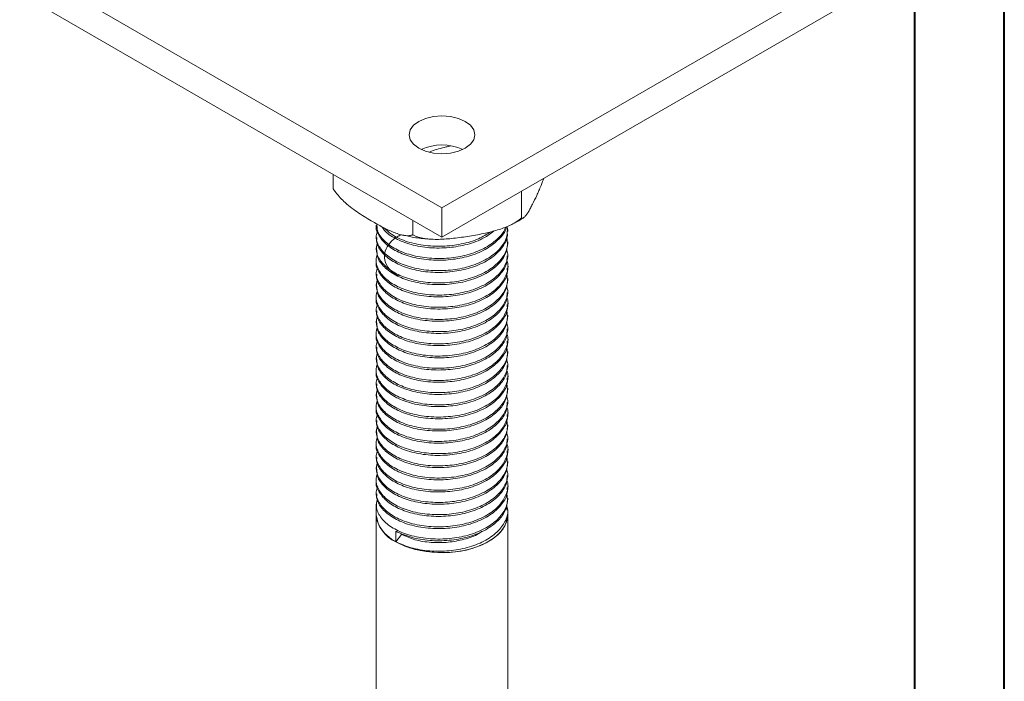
# Model space of a CAD drawing. Header units: millimetres. Extents: x 0 to 210, y 0 to 297.
# Tile 11 of 22: x 155 to 210, y 113 to 150. Entities that reach past the tile are written whole.
import ezdxf

# ---------------------------------------------------------------- set-up
doc = ezdxf.new("R2010")
doc.units = ezdxf.units.MM

msp = doc.modelspace()

# ---------------------------------------------------------------- linework, layer by layer
at = {"color": 7, "linetype": 'Continuous', "lineweight": 40}
for p, q in [((210.079, 0.215), (210.079, 297.215)), ((205.079, 5.215), (205.079, 292.215))]:
    msp.add_line(p, q, dxfattribs=at)
at = {"color": 7, "linetype": 'Continuous', "lineweight": 15}
for p, q in [((155.123, 152.791), (178.693, 139.184)), ((178.693, 139.184), (202.263, 152.791)), ((155.123, 151.158), (178.693, 137.551)), ((178.693, 137.551), (202.263, 151.158)), ((172.624, 141.054), (172.624, 140.255)), ((183.136, 140.116), (183.136, 138.629)), ((178.693, 139.184), (178.693, 137.551)), ((177.067, 138.49), (177.067, 137.69)), ((182.36, 137.877), (182.36, 137.975)), ((175.027, 137.634), (175.027, 137.537)), ((175.027, 136.954), (175.027, 136.856)), ((182.36, 137.196), (182.36, 137.294)), ((182.36, 136.516), (182.36, 136.614)), ((175.027, 136.274), (175.027, 136.176)), ((182.36, 135.836), (182.36, 135.934)), ((175.027, 135.593), (175.027, 135.495)), ((182.36, 135.155), (182.36, 135.253)), ((175.027, 134.913), (175.027, 134.815)), ((175.027, 134.232), (175.027, 134.134)), ((182.36, 134.475), (182.36, 134.572)), ((175.027, 133.552), (175.027, 133.454)), ((182.36, 133.794), (182.36, 133.892)), ((182.36, 133.114), (182.36, 133.212)), ((175.027, 132.872), (175.027, 132.774)), ((182.36, 132.433), (182.36, 132.531)), ((175.027, 132.191), (175.027, 132.093)), ((175.027, 131.51), (175.027, 131.413)), ((182.36, 131.753), (182.36, 131.851)), ((175.027, 130.83), (175.027, 130.732)), ((182.36, 131.072), (182.36, 131.17)), ((182.36, 130.392), (182.36, 130.49)), ((175.027, 130.15), (175.027, 130.052)), ((182.36, 129.712), (182.36, 129.81)), ((175.027, 129.469), (175.027, 129.371)), ((175.027, 128.789), (175.027, 128.691)), ((182.36, 129.031), (182.36, 129.129)), ((175.027, 128.108), (175.027, 128.01)), ((182.36, 128.351), (182.36, 128.448)), ((182.36, 127.67), (182.36, 127.768)), ((175.027, 127.428), (175.027, 127.33)), ((182.36, 126.99), (182.36, 127.088)), ((175.027, 126.748), (175.027, 126.65)), ((182.36, 126.309), (182.36, 126.407)), ((175.027, 126.067), (175.027, 125.969)), ((175.027, 125.386), (175.027, 125.289)), ((182.36, 125.629), (182.36, 125.727)), ((182.36, 124.948), (182.36, 125.046)), ((175.027, 124.706), (175.027, 124.608)), ((182.36, 124.268), (182.36, 124.366)), ((175.027, 124.026), (175.027, 123.927)), ((182.36, 123.587), (182.36, 123.686)), ((175.027, 123.345), (175.027, 123.247)), ((175.027, 122.665), (175.027, 122.07)), ((182.36, 122.907), (182.36, 123.005)), ((175.027, 122.07), (175.027, 74.409)), ((182.299, 122.454), (182.333, 122.325)), ((182.36, 122.07), (182.36, 122.324)), ((182.36, 74.409), (182.36, 122.07)), ((176.116, 120.565), (176.116, 121.147)), ((176.438, 120.969), (176.116, 120.565))]:
    msp.add_line(p, q, dxfattribs=at)
at = {"color": 7, "linetype": 'Continuous', "lineweight": 15, "flags": 128}
for points in [[(177.397, 142.518), (177.777, 142.349), (178.219, 142.244), (178.693, 142.208), (179.168, 142.244), (179.61, 142.349), (179.99, 142.518), (180.281, 142.737), (180.464, 142.992), (180.527, 143.266), (180.464, 143.54), (180.281, 143.795), (179.99, 144.014), (179.61, 144.182), (179.168, 144.288), (178.693, 144.324), (178.219, 144.288), (177.777, 144.182), (177.397, 144.014), (177.106, 143.795), (176.922, 143.54), (176.86, 143.266), (176.922, 142.992), (177.106, 142.737), (177.397, 142.518)], [(182.36, 122.07), (182.337, 121.833), (182.205, 121.461), (181.96, 121.109), (181.611, 120.788), (181.167, 120.508), (180.644, 120.278), (180.058, 120.105), (179.429, 119.996), (178.776, 119.954), (178.12, 119.979), (177.482, 120.072), (176.884, 120.229), (176.343, 120.445), (175.879, 120.713), (175.504, 121.025), (175.232, 121.371), (175.072, 121.739), (175.027, 122.07)], [(176.116, 120.564), (176.624, 120.323), (177.197, 120.138), (177.819, 120.014), (178.469, 119.957), (179.126, 119.968), (179.769, 120.047), (180.378, 120.19), (180.932, 120.394), (181.415, 120.652), (181.81, 120.955), (182.105, 121.294), (182.29, 121.658), (182.359, 122.035), (182.36, 122.07)]]:
    msp.add_lwpolyline(points, dxfattribs=at)
at = {"color": 7, "linetype": 'Continuous', "lineweight": 15}
for centre, radius, start, end in [((178.693, 139.852), 2.847, 65.8178, 114.1822), ((176.862, 122.251), 1.845, 185.6393, 246.1485)]:
    msp.add_arc(centre, radius, start, end, dxfattribs=at)
for points, knots in [([(177.976, 142.296), (178.019, 142.314), (178.192, 142.387), (178.509, 142.481), (178.87, 142.577), (179.096, 142.625), (179.184, 142.643)], [0, 0, 0, 0, 0.109747, 0.4441446, 0.7849683, 1, 1, 1, 1]), ([(183.136, 138.629), (183.149, 138.624), (183.188, 138.607), (183.247, 138.635), (183.328, 138.705), (183.414, 138.811), (183.523, 138.978), (183.633, 139.174), (183.787, 139.47), (183.943, 139.798), (184.102, 140.15), (184.211, 140.406), (184.304, 140.633), (184.357, 140.773), (184.38, 140.834)], [0, 0, 0, 0, 0.0383531, 0.1170283, 0.1572174, 0.2420254, 0.3277622, 0.4151466, 0.502782, 0.6881736, 0.7811923, 0.8743134, 0.9456762, 1, 1, 1, 1]), ([(172.624, 140.255), (172.672, 140.184), (172.792, 140.003), (173.018, 139.744), (173.32, 139.452), (173.668, 139.169), (174.056, 138.894), (174.449, 138.641), (174.913, 138.365), (175.445, 138.073), (175.944, 137.838), (176.34, 137.702), (176.605, 137.643), (176.835, 137.632), (176.979, 137.655), (177.052, 137.684), (177.067, 137.69)], [0, 0, 0, 0, 0.039349, 0.099776, 0.161719, 0.244987, 0.329083, 0.414458, 0.5, 0.629042, 0.758749, 0.82401, 0.889906, 0.938108, 0.987272, 1, 1, 1, 1]), ([(177.067, 137.69), (177.114, 137.665), (177.259, 137.587), (177.482, 137.521), (177.782, 137.464), (178.105, 137.434), (178.509, 137.43), (178.921, 137.451), (179.494, 137.505), (180.078, 137.587), (180.669, 137.689), (181.079, 137.771), (181.453, 137.859), (181.793, 137.953), (182.131, 138.065), (182.414, 138.179), (182.701, 138.32), (182.933, 138.458), (183.085, 138.586), (183.136, 138.629)], [0, 0, 0, 0, 0.028949, 0.088332, 0.118666, 0.182678, 0.247392, 0.313348, 0.379495, 0.519426, 0.589636, 0.659923, 0.713787, 0.767761, 0.8223, 0.877204, 0.907348, 0.968608, 1, 1, 1, 1]), ([(182.707, 138.334), (182.888, 138.422), (183.081, 138.517), (183.244, 138.64), (183.254, 138.647)], [0, 0, 0, 0, 0.9379971, 1, 1, 1, 1]), ([(182.292, 138.135), (182.291, 138.133), (182.275, 137.918), (181.959, 137.507), (181.344, 136.961), (180.458, 136.55), (179.438, 136.308), (178.35, 136.24), (177.282, 136.357), (176.348, 136.647), (175.606, 137.082), (175.162, 137.615), (174.974, 138.018), (175.027, 138.217), (175.027, 138.217)], [0, 0, 0, 0, 0.000989, 0.098366, 0.199727, 0.301162, 0.398639, 0.498046, 0.600001, 0.700038, 0.797164, 0.898239, 0.99989, 1, 1, 1, 1]), ([(175.105, 137.932), (175.071, 137.833), (174.969, 137.536), (175.147, 137.033), (175.61, 136.499), (176.347, 136.065), (177.282, 135.775), (178.35, 135.658), (179.438, 135.725), (180.459, 135.968), (181.339, 136.379), (181.979, 136.923), (182.351, 137.531), (182.343, 137.95), (182.338, 138.154)], [0, 0, 0, 0, 0.044574, 0.133512, 0.221946, 0.306925, 0.394451, 0.483654, 0.570629, 0.655915, 0.744664, 0.833349, 0.918547, 1, 1, 1, 1]), ([(175.062, 138.316), (175.062, 138.182), (175.062, 137.847), (175.43, 137.348), (176.074, 136.876), (176.952, 136.534), (177.987, 136.356), (179.079, 136.363), (180.129, 136.547), (181.071, 136.904), (181.78, 137.414), (182.171, 137.837), (182.223, 138.08), (182.229, 138.109)], [0, 0, 0, 0, 0.069107, 0.17291, 0.273155, 0.373579, 0.477424, 0.580173, 0.679123, 0.781594, 0.885521, 0.986364, 1, 1, 1, 1]), ([(181.592, 137.9), (181.414, 137.763), (181.01, 137.452), (180.126, 137.132), (179.079, 136.945), (177.987, 136.939), (176.948, 137.116), (176.089, 137.462), (175.533, 137.819), (175.383, 138.069), (175.343, 138.136)], [0, 0, 0, 0, 0.110448, 0.251739, 0.388175, 0.529849, 0.673035, 0.811503, 0.949724, 1, 1, 1, 1]), ([(175.492, 138.059), (175.61, 137.941), (175.896, 137.654), (176.646, 137.313), (177.627, 137.076), (178.716, 137.021), (179.784, 137.149), (180.725, 137.421), (181.186, 137.714), (181.397, 137.848)], [0, 0, 0, 0, 0.105699, 0.255514, 0.411462, 0.568072, 0.718778, 0.871435, 1, 1, 1, 1]), ([(175.087, 137.246), (175.056, 137.082), (174.987, 136.716), (175.269, 136.165), (175.83, 135.66), (176.64, 135.27), (177.629, 135.035), (178.715, 134.98), (179.789, 135.106), (180.772, 135.407), (181.585, 135.869), (182.13, 136.444), (182.394, 137.025), (182.33, 137.398), (182.302, 137.56)], [0, 0, 0, 0, 0.07223, 0.160504, 0.246991, 0.33113, 0.418714, 0.506667, 0.591303, 0.67704, 0.765272, 0.852143, 0.936147, 1, 1, 1, 1]), ([(182.324, 137.876), (182.334, 137.804), (182.373, 137.52), (182.123, 137.027), (181.587, 136.451), (180.771, 135.989), (179.789, 135.688), (178.715, 135.563), (177.629, 135.617), (176.641, 135.852), (175.828, 136.243), (175.277, 136.748), (175.014, 137.202), (175.052, 137.469), (175.062, 137.536)], [0, 0, 0, 0, 0.031046, 0.122181, 0.216426, 0.312149, 0.405164, 0.496984, 0.592403, 0.687422, 0.778703, 0.872532, 0.968299, 1, 1, 1, 1]), ([(176.27, 135.377), (176.13, 135.467), (175.783, 135.69), (175.507, 136.138), (175.449, 136.655), (175.688, 137.154), (176.029, 137.513), (176.348, 137.656), (176.427, 137.692)], [0, 0, 0, 0, 0.137764, 0.340496, 0.541382, 0.734669, 0.934555, 1, 1, 1, 1]), ([(176.418, 137.693), (176.621, 137.647), (177.084, 137.54), (177.642, 137.464), (177.992, 137.451), (178.067, 137.448)], [0, 0, 0, 0, 0.380391, 0.86766, 1, 1, 1, 1]), ([(175.089, 136.57), (175.073, 136.537), (174.963, 136.311), (175.064, 135.865), (175.418, 135.307), (176.078, 134.834), (176.952, 134.492), (177.988, 134.315), (179.079, 134.322), (180.131, 134.506), (181.065, 134.864), (181.803, 135.371), (182.246, 135.971), (182.416, 136.499), (182.319, 136.805), (182.289, 136.9)], [0, 0, 0, 0, 0.015136, 0.1021, 0.189862, 0.274613, 0.359522, 0.44732, 0.53419, 0.617849, 0.704488, 0.792354, 0.877611, 0.96204, 1, 1, 1, 1]), ([(182.36, 137.196), (182.33, 136.983), (182.271, 136.553), (181.795, 135.953), (181.067, 135.446), (180.131, 135.089), (179.079, 134.905), (177.987, 134.897), (176.953, 135.075), (176.075, 135.417), (175.43, 135.889), (175.062, 136.388), (175.062, 136.723), (175.062, 136.857)], [0, 0, 0, 0, 0.0918045, 0.1846465, 0.2803299, 0.3746767, 0.4657782, 0.5603761, 0.6559859, 0.7484483, 0.8407397, 0.9363093, 1, 1, 1, 1]), ([(182.325, 136.517), (182.325, 136.373), (182.327, 136.015), (181.976, 135.465), (181.34, 134.921), (180.46, 134.509), (179.439, 134.266), (178.351, 134.199), (177.283, 134.316), (176.349, 134.606), (175.607, 135.04), (175.162, 135.573), (174.974, 135.977), (175.027, 136.175), (175.027, 136.176)], [0, 0, 0, 0, 0.061769, 0.153214, 0.248401, 0.34366, 0.435202, 0.528552, 0.624297, 0.718244, 0.809454, 0.904372, 0.999833, 1, 1, 1, 1]), ([(175.105, 135.891), (175.071, 135.791), (174.969, 135.494), (175.148, 134.991), (175.61, 134.457), (176.348, 134.023), (177.283, 133.733), (178.351, 133.616), (179.439, 133.684), (180.461, 133.927), (181.337, 134.338), (181.989, 134.883), (182.325, 135.501), (182.425, 135.975), (182.317, 136.216), (182.304, 136.246)], [0, 0, 0, 0, 0.043835, 0.131183, 0.218033, 0.301491, 0.387453, 0.475061, 0.560477, 0.644239, 0.731402, 0.818499, 0.902172, 0.987723, 1, 1, 1, 1]), ([(182.324, 135.835), (182.334, 135.762), (182.373, 135.479), (182.123, 134.986), (181.588, 134.41), (180.772, 133.948), (179.79, 133.647), (178.716, 133.521), (177.63, 133.576), (176.641, 133.811), (175.829, 134.201), (175.278, 134.706), (175.014, 135.16), (175.052, 135.428), (175.062, 135.495)], [0, 0, 0, 0, 0.0309831, 0.1221185, 0.2163615, 0.3120843, 0.4051021, 0.4969202, 0.592338, 0.6873583, 0.778641, 0.8724671, 0.9682346, 1, 1, 1, 1]), ([(175.087, 135.205), (175.056, 135.04), (174.987, 134.675), (175.27, 134.123), (175.831, 133.619), (176.641, 133.228), (177.63, 132.993), (178.716, 132.939), (179.79, 133.064), (180.772, 133.365), (181.586, 133.828), (182.13, 134.403), (182.394, 134.984), (182.33, 135.357), (182.302, 135.518)], [0, 0, 0, 0, 0.072286, 0.16056, 0.247044, 0.331184, 0.418769, 0.506721, 0.591354, 0.677094, 0.765327, 0.852195, 0.9362, 1, 1, 1, 1]), ([(175.089, 134.529), (175.073, 134.495), (174.963, 134.269), (175.064, 133.823), (175.419, 133.265), (176.079, 132.793), (176.953, 132.451), (177.988, 132.274), (179.08, 132.281), (180.132, 132.465), (181.066, 132.823), (181.803, 133.33), (182.246, 133.93), (182.416, 134.458), (182.319, 134.764), (182.289, 134.859)], [0, 0, 0, 0, 0.015195, 0.10216, 0.18992, 0.274668, 0.359579, 0.447378, 0.534245, 0.617903, 0.704543, 0.792408, 0.877662, 0.962092, 1, 1, 1, 1]), ([(182.36, 135.155), (182.33, 134.942), (182.271, 134.512), (181.796, 133.912), (181.068, 133.405), (180.132, 133.047), (179.08, 132.863), (177.988, 132.856), (176.954, 133.033), (176.075, 133.375), (175.431, 133.847), (175.063, 134.346), (175.062, 134.682), (175.062, 134.816)], [0, 0, 0, 0, 0.091744, 0.184583, 0.280265, 0.374614, 0.465716, 0.560311, 0.655922, 0.748388, 0.840676, 0.936244, 1, 1, 1, 1]), ([(182.325, 134.476), (182.325, 134.332), (182.327, 133.974), (181.976, 133.424), (181.341, 132.88), (180.461, 132.468), (179.44, 132.225), (178.352, 132.158), (177.284, 132.274), (176.349, 132.564), (175.607, 132.998), (175.162, 133.532), (174.974, 133.935), (175.027, 134.134), (175.027, 134.134)], [0, 0, 0, 0, 0.061708, 0.15315, 0.248336, 0.343596, 0.435141, 0.528488, 0.624233, 0.718183, 0.809392, 0.904307, 0.999769, 1, 1, 1, 1]), ([(175.105, 133.849), (175.071, 133.75), (174.969, 133.452), (175.148, 132.95), (175.611, 132.416), (176.348, 131.982), (177.284, 131.692), (178.352, 131.575), (179.439, 131.643), (180.461, 131.885), (181.337, 132.297), (181.989, 132.842), (182.325, 133.46), (182.425, 133.934), (182.317, 134.175), (182.304, 134.205)], [0, 0, 0, 0, 0.043892, 0.13124, 0.218088, 0.301545, 0.387509, 0.475116, 0.560529, 0.644293, 0.731456, 0.818551, 0.902221, 0.987775, 1, 1, 1, 1]), ([(182.324, 133.793), (182.334, 133.721), (182.374, 133.437), (182.123, 132.945), (181.588, 132.369), (180.772, 131.907), (179.791, 131.606), (178.716, 131.48), (177.631, 131.534), (176.642, 131.769), (175.829, 132.16), (175.278, 132.664), (175.014, 133.119), (175.052, 133.386), (175.062, 133.453)], [0, 0, 0, 0, 0.03092, 0.122056, 0.216296, 0.31202, 0.405041, 0.496856, 0.592273, 0.687295, 0.778579, 0.872402, 0.96817, 1, 1, 1, 1]), ([(175.087, 133.164), (175.056, 132.999), (174.987, 132.633), (175.27, 132.081), (175.831, 131.577), (176.641, 131.187), (177.631, 130.952), (178.716, 130.897), (179.791, 131.023), (180.773, 131.324), (181.586, 131.787), (182.131, 132.362), (182.394, 132.943), (182.33, 133.316), (182.302, 133.477)], [0, 0, 0, 0, 0.072342, 0.160616, 0.247097, 0.331238, 0.418825, 0.506775, 0.591406, 0.677148, 0.765381, 0.852247, 0.936252, 1, 1, 1, 1]), ([(182.359, 133.114), (182.33, 132.9), (182.271, 132.471), (181.796, 131.871), (181.069, 131.364), (180.132, 131.006), (179.08, 130.822), (177.989, 130.815), (176.954, 130.992), (176.076, 131.334), (175.431, 131.805), (175.063, 132.304), (175.062, 132.64), (175.062, 132.775)], [0, 0, 0, 0, 0.091683, 0.184519, 0.280201, 0.374552, 0.465653, 0.560246, 0.655858, 0.748327, 0.840611, 0.936179, 1, 1, 1, 1]), ([(175.089, 132.487), (175.073, 132.454), (174.963, 132.227), (175.064, 131.782), (175.419, 131.223), (176.079, 130.751), (176.953, 130.409), (177.989, 130.232), (179.08, 130.24), (180.133, 130.424), (181.067, 130.782), (181.803, 131.289), (182.246, 131.889), (182.416, 132.417), (182.319, 132.723), (182.289, 132.817)], [0, 0, 0, 0, 0.015254, 0.10222, 0.189979, 0.274723, 0.359636, 0.447435, 0.5343, 0.617957, 0.704598, 0.792462, 0.877712, 0.962145, 1, 1, 1, 1]), ([(182.324, 132.434), (182.325, 132.29), (182.327, 131.933), (181.977, 131.383), (181.342, 130.839), (180.461, 130.427), (179.44, 130.184), (178.353, 130.116), (177.284, 130.233), (176.35, 130.523), (175.608, 130.956), (175.162, 131.49), (174.974, 131.893), (175.027, 132.092), (175.027, 132.093)], [0, 0, 0, 0, 0.061646, 0.153087, 0.248271, 0.343532, 0.435079, 0.528424, 0.624168, 0.718121, 0.809329, 0.904243, 0.999706, 1, 1, 1, 1]), ([(175.105, 131.808), (175.071, 131.708), (174.969, 131.411), (175.148, 130.908), (175.611, 130.374), (176.349, 129.94), (177.285, 129.65), (178.353, 129.534), (179.44, 129.601), (180.462, 129.844), (181.338, 130.256), (181.99, 130.801), (182.325, 131.419), (182.425, 131.893), (182.317, 132.134), (182.304, 132.164)], [0, 0, 0, 0, 0.043949, 0.131298, 0.218144, 0.301599, 0.387565, 0.475171, 0.560581, 0.644346, 0.73151, 0.818603, 0.902271, 0.987827, 1, 1, 1, 1]), ([(175.087, 131.122), (175.056, 130.957), (174.987, 130.591), (175.27, 130.04), (175.832, 129.535), (176.642, 129.145), (177.632, 128.91), (178.717, 128.856), (179.791, 128.982), (180.774, 129.283), (181.587, 129.746), (182.131, 130.321), (182.394, 130.902), (182.33, 131.275), (182.302, 131.436)], [0, 0, 0, 0, 0.072398, 0.160672, 0.247151, 0.331293, 0.41888, 0.506829, 0.591458, 0.677202, 0.765435, 0.852299, 0.936304, 1, 1, 1, 1]), ([(182.324, 131.752), (182.334, 131.68), (182.374, 131.396), (182.124, 130.904), (181.589, 130.328), (180.773, 129.866), (179.791, 129.564), (178.717, 129.439), (177.631, 129.493), (176.643, 129.728), (175.83, 130.118), (175.278, 130.623), (175.014, 131.077), (175.052, 131.345), (175.062, 131.412)], [0, 0, 0, 0, 0.030857, 0.121993, 0.216232, 0.311955, 0.404979, 0.496792, 0.592208, 0.687231, 0.778517, 0.872337, 0.968105, 1, 1, 1, 1]), ([(182.359, 131.072), (182.33, 130.859), (182.271, 130.43), (181.797, 129.83), (181.069, 129.323), (180.133, 128.965), (179.081, 128.781), (177.99, 128.773), (176.955, 128.95), (176.076, 129.292), (175.431, 129.764), (175.063, 130.263), (175.062, 130.599), (175.062, 130.733)], [0, 0, 0, 0, 0.091622, 0.184455, 0.280136, 0.37449, 0.46559, 0.560182, 0.655794, 0.748266, 0.840547, 0.936114, 1, 1, 1, 1]), ([(175.089, 130.446), (175.073, 130.412), (174.963, 130.186), (175.064, 129.74), (175.419, 129.182), (176.08, 128.71), (176.954, 128.368), (177.99, 128.191), (179.081, 128.198), (180.133, 128.383), (181.067, 128.741), (181.804, 129.248), (182.246, 129.848), (182.416, 130.376), (182.319, 130.682), (182.289, 130.776)], [0, 0, 0, 0, 0.015313, 0.10228, 0.190038, 0.274778, 0.359694, 0.447493, 0.534354, 0.61801, 0.704654, 0.792516, 0.877763, 0.962197, 1, 1, 1, 1]), ([(182.324, 130.393), (182.325, 130.249), (182.327, 129.892), (181.977, 129.342), (181.342, 128.798), (180.462, 128.386), (179.441, 128.143), (178.353, 128.075), (177.285, 128.191), (176.35, 128.481), (175.608, 128.915), (175.162, 129.448), (174.974, 129.852), (175.027, 130.051), (175.027, 130.051)], [0, 0, 0, 0, 0.061584, 0.153023, 0.248206, 0.343469, 0.435018, 0.528359, 0.624104, 0.718059, 0.809266, 0.904178, 0.999642, 1, 1, 1, 1]), ([(175.105, 129.766), (175.071, 129.667), (174.969, 129.369), (175.148, 128.866), (175.612, 128.332), (176.349, 127.899), (177.285, 127.609), (178.353, 127.492), (179.441, 127.56), (180.463, 127.803), (181.338, 128.215), (181.99, 128.76), (182.325, 129.378), (182.425, 129.852), (182.317, 130.093), (182.304, 130.122)], [0, 0, 0, 0, 0.044007, 0.131356, 0.218199, 0.301653, 0.387621, 0.475226, 0.560633, 0.644399, 0.731564, 0.818655, 0.902321, 0.987879, 1, 1, 1, 1]), ([(182.324, 129.71), (182.334, 129.639), (182.374, 129.355), (182.124, 128.863), (181.589, 128.287), (180.774, 127.825), (179.792, 127.523), (178.718, 127.397), (177.632, 127.451), (176.643, 127.686), (175.83, 128.076), (175.278, 128.581), (175.014, 129.036), (175.052, 129.303), (175.062, 129.37)], [0, 0, 0, 0, 0.030794, 0.121931, 0.216167, 0.311891, 0.404918, 0.496728, 0.592143, 0.687168, 0.778455, 0.872273, 0.96804, 1, 1, 1, 1]), ([(175.087, 129.081), (175.056, 128.916), (174.987, 128.55), (175.27, 127.998), (175.832, 127.494), (176.643, 127.103), (177.632, 126.869), (178.718, 126.815), (179.792, 126.941), (180.774, 127.242), (181.587, 127.705), (182.131, 128.28), (182.395, 128.861), (182.33, 129.234), (182.302, 129.394)], [0, 0, 0, 0, 0.072454, 0.160728, 0.247204, 0.331347, 0.418936, 0.506884, 0.591509, 0.677257, 0.76549, 0.852351, 0.936356, 1, 1, 1, 1]), ([(175.089, 128.405), (175.073, 128.371), (174.963, 128.144), (175.064, 127.698), (175.42, 127.14), (176.08, 126.668), (176.955, 126.326), (177.991, 126.149), (179.082, 126.157), (180.134, 126.341), (181.068, 126.7), (181.804, 127.207), (182.247, 127.807), (182.416, 128.335), (182.319, 128.64), (182.289, 128.735)], [0, 0, 0, 0, 0.015372, 0.102341, 0.190097, 0.274833, 0.359751, 0.44755, 0.534409, 0.618064, 0.704709, 0.792571, 0.877813, 0.962249, 1, 1, 1, 1]), ([(182.359, 129.031), (182.33, 128.818), (182.271, 128.389), (181.797, 127.789), (181.07, 127.282), (180.134, 126.924), (179.082, 126.74), (177.99, 126.732), (176.956, 126.909), (176.077, 127.251), (175.432, 127.722), (175.063, 128.221), (175.062, 128.557), (175.062, 128.692)], [0, 0, 0, 0, 0.091562, 0.184391, 0.280072, 0.374427, 0.465528, 0.560117, 0.65573, 0.748205, 0.840483, 0.936049, 1, 1, 1, 1]), ([(182.324, 128.352), (182.325, 128.208), (182.327, 127.851), (181.977, 127.301), (181.343, 126.757), (180.463, 126.345), (179.442, 126.101), (178.354, 126.033), (177.286, 126.15), (176.351, 126.439), (175.608, 126.873), (175.163, 127.406), (174.975, 127.81), (175.027, 128.009), (175.027, 128.01)], [0, 0, 0, 0, 0.061522, 0.15296, 0.24814, 0.343405, 0.434956, 0.528295, 0.624039, 0.717997, 0.809203, 0.904113, 0.999579, 1, 1, 1, 1]), ([(175.105, 127.725), (175.071, 127.625), (174.97, 127.327), (175.148, 126.824), (175.612, 126.29), (176.35, 125.857), (177.286, 125.567), (178.354, 125.451), (179.441, 125.519), (180.463, 125.762), (181.339, 126.174), (181.99, 126.719), (182.326, 127.337), (182.425, 127.811), (182.317, 128.051), (182.304, 128.081)], [0, 0, 0, 0, 0.044064, 0.131414, 0.218255, 0.301707, 0.387677, 0.475282, 0.560685, 0.644452, 0.731618, 0.818707, 0.902371, 0.987931, 1, 1, 1, 1]), ([(182.324, 127.669), (182.334, 127.598), (182.374, 127.314), (182.124, 126.822), (181.59, 126.246), (180.774, 125.784), (179.793, 125.482), (178.719, 125.356), (177.633, 125.41), (176.644, 125.644), (175.831, 126.035), (175.279, 126.539), (175.014, 126.994), (175.052, 127.262), (175.062, 127.329)], [0, 0, 0, 0, 0.030731, 0.121868, 0.216102, 0.311826, 0.404857, 0.496664, 0.592077, 0.687105, 0.778392, 0.872208, 0.967976, 1, 1, 1, 1]), ([(175.087, 127.039), (175.056, 126.874), (174.987, 126.508), (175.271, 125.956), (175.833, 125.452), (176.643, 125.062), (177.633, 124.827), (178.719, 124.773), (179.793, 124.9), (180.775, 125.201), (181.588, 125.664), (182.131, 126.239), (182.395, 126.82), (182.33, 127.192), (182.302, 127.353)], [0, 0, 0, 0, 0.07251, 0.160784, 0.247257, 0.331401, 0.418991, 0.506938, 0.591561, 0.677311, 0.765544, 0.852403, 0.936408, 1, 1, 1, 1]), ([(182.359, 126.99), (182.33, 126.777), (182.272, 126.348), (181.797, 125.748), (181.07, 125.241), (180.134, 124.883), (179.083, 124.698), (177.991, 124.69), (176.956, 124.867), (176.078, 125.209), (175.432, 125.68), (175.063, 126.18), (175.062, 126.516), (175.062, 126.651)], [0, 0, 0, 0, 0.091501, 0.184327, 0.280007, 0.374365, 0.465465, 0.560052, 0.655665, 0.748145, 0.840419, 0.935984, 1, 1, 1, 1]), ([(175.089, 126.363), (175.073, 126.329), (174.963, 126.102), (175.064, 125.656), (175.42, 125.098), (176.081, 124.626), (176.955, 124.285), (177.991, 124.108), (179.082, 124.116), (180.135, 124.3), (181.068, 124.659), (181.805, 125.166), (182.247, 125.766), (182.416, 126.294), (182.319, 126.599), (182.289, 126.694)], [0, 0, 0, 0, 0.015431, 0.102401, 0.190155, 0.274888, 0.359809, 0.447608, 0.534464, 0.618118, 0.704764, 0.792625, 0.877864, 0.962302, 1, 1, 1, 1]), ([(182.324, 126.31), (182.325, 126.167), (182.328, 125.81), (181.978, 125.26), (181.343, 124.716), (180.463, 124.303), (179.442, 124.06), (178.355, 123.992), (177.286, 124.108), (176.351, 124.398), (175.609, 124.831), (175.163, 125.365), (174.975, 125.768), (175.027, 125.968), (175.027, 125.969)], [0, 0, 0, 0, 0.06146, 0.152896, 0.248075, 0.343342, 0.434895, 0.52823, 0.623975, 0.717935, 0.80914, 0.904049, 0.999516, 1, 1, 1, 1]), ([(175.105, 125.684), (175.071, 125.584), (174.97, 125.286), (175.149, 124.783), (175.612, 124.249), (176.351, 123.815), (177.287, 123.526), (178.355, 123.41), (179.442, 123.478), (180.464, 123.721), (181.34, 124.133), (181.991, 124.678), (182.326, 125.296), (182.425, 125.77), (182.317, 126.01), (182.304, 126.04)], [0, 0, 0, 0, 0.044121, 0.131471, 0.218311, 0.301761, 0.387733, 0.475337, 0.560737, 0.644506, 0.731672, 0.818759, 0.902421, 0.987983, 1, 1, 1, 1]), ([(175.087, 124.998), (175.056, 124.833), (174.987, 124.466), (175.271, 123.915), (175.833, 123.41), (176.644, 123.02), (177.634, 122.786), (178.719, 122.732), (179.793, 122.858), (180.775, 123.16), (181.588, 123.623), (182.132, 124.198), (182.395, 124.779), (182.33, 125.151), (182.302, 125.312)], [0, 0, 0, 0, 0.072566, 0.160839, 0.24731, 0.331455, 0.419047, 0.506992, 0.591612, 0.677365, 0.765599, 0.852455, 0.936461, 1, 1, 1, 1]), ([(182.324, 125.628), (182.334, 125.556), (182.374, 125.273), (182.124, 124.781), (181.59, 124.205), (180.775, 123.743), (179.794, 123.441), (178.719, 123.315), (177.634, 123.368), (176.644, 123.603), (175.831, 123.993), (175.279, 124.497), (175.014, 124.952), (175.053, 125.22), (175.062, 125.288)], [0, 0, 0, 0, 0.030668, 0.121806, 0.216037, 0.311762, 0.404795, 0.4966, 0.592012, 0.687041, 0.77833, 0.872143, 0.967911, 1, 1, 1, 1]), ([(182.359, 124.948), (182.33, 124.736), (182.272, 124.307), (181.798, 123.707), (181.071, 123.2), (180.135, 122.842), (179.083, 122.657), (177.992, 122.649), (176.957, 122.826), (176.078, 123.167), (175.432, 123.639), (175.063, 124.138), (175.062, 124.474), (175.062, 124.609)], [0, 0, 0, 0, 0.09144, 0.184263, 0.279942, 0.374303, 0.465402, 0.559987, 0.655601, 0.748084, 0.840355, 0.935919, 1, 1, 1, 1]), ([(175.09, 124.322), (175.073, 124.288), (174.963, 124.061), (175.065, 123.615), (175.42, 123.056), (176.081, 122.585), (176.956, 122.243), (177.992, 122.066), (179.083, 122.074), (180.135, 122.259), (181.069, 122.618), (181.805, 123.125), (182.247, 123.725), (182.416, 124.253), (182.319, 124.558), (182.289, 124.652)], [0, 0, 0, 0, 0.01549, 0.102461, 0.190214, 0.274943, 0.359866, 0.447665, 0.534519, 0.618172, 0.70482, 0.792679, 0.877914, 0.962354, 1, 1, 1, 1]), ([(182.324, 124.269), (182.325, 124.126), (182.328, 123.769), (181.978, 123.219), (181.344, 122.675), (180.464, 122.262), (179.443, 122.019), (178.356, 121.951), (177.287, 122.067), (176.352, 122.356), (175.609, 122.79), (175.163, 123.323), (174.975, 123.727), (175.027, 123.926), (175.027, 123.927)], [0, 0, 0, 0, 0.061398, 0.152833, 0.24801, 0.343278, 0.434833, 0.528166, 0.62391, 0.717873, 0.809077, 0.903984, 0.999452, 1, 1, 1, 1]), ([(175.105, 123.642), (175.071, 123.542), (174.97, 123.244), (175.149, 122.741), (175.613, 122.207), (176.351, 121.774), (177.287, 121.484), (178.356, 121.368), (179.443, 121.436), (180.465, 121.68), (181.34, 122.092), (181.991, 122.637), (182.326, 123.256), (182.425, 123.729), (182.317, 123.969), (182.304, 123.998)], [0, 0, 0, 0, 0.044179, 0.131529, 0.218366, 0.301815, 0.387789, 0.475392, 0.560789, 0.644559, 0.731726, 0.818811, 0.902471, 0.988035, 1, 1, 1, 1]), ([(175.087, 122.957), (175.056, 122.791), (174.987, 122.425), (175.271, 121.873), (175.834, 121.369), (176.644, 120.979), (177.634, 120.744), (178.72, 120.691), (179.794, 120.817), (180.776, 121.119), (181.589, 121.582), (182.132, 122.157), (182.395, 122.738), (182.33, 123.11), (182.301, 123.27)], [0, 0, 0, 0, 0.072622, 0.160895, 0.247364, 0.331509, 0.419102, 0.507046, 0.591664, 0.677419, 0.765653, 0.852507, 0.936513, 1, 1, 1, 1]), ([(182.325, 123.586), (182.334, 123.515), (182.374, 123.232), (182.125, 122.74), (181.591, 122.164), (180.776, 121.701), (179.794, 121.4), (178.72, 121.273), (177.634, 121.327), (176.645, 121.561), (175.832, 121.951), (175.279, 122.456), (175.014, 122.911), (175.053, 123.179), (175.062, 123.246)], [0, 0, 0, 0, 0.030605, 0.121743, 0.215972, 0.311697, 0.404734, 0.496536, 0.591947, 0.686978, 0.778268, 0.872078, 0.967846, 1, 1, 1, 1]), ([(182.359, 122.907), (182.33, 122.694), (182.272, 122.266), (181.798, 121.666), (181.071, 121.159), (180.136, 120.801), (179.083, 120.615), (177.995, 120.609), (176.947, 120.778), (176.39, 121.026), (176.116, 121.147)], [0, 0, 0, 0, 0.1221616, 0.2462472, 0.3741567, 0.5003059, 0.6220927, 0.7485364, 0.8763596, 1, 1, 1, 1]), ([(176.116, 120.565), (176.39, 120.443), (176.947, 120.196), (177.995, 120.027), (179.083, 120.033), (180.136, 120.218), (181.069, 120.576), (181.805, 121.084), (182.247, 121.684), (182.416, 122.212), (182.319, 122.517), (182.289, 122.611)], [0, 0, 0, 0, 0.117139, 0.23824, 0.358034, 0.473417, 0.592932, 0.714115, 0.831676, 0.948147, 1, 1, 1, 1]), ([(180.901, 121.132), (180.849, 121.093), (180.592, 120.904), (179.946, 120.686), (179.037, 120.514), (178.082, 120.506), (177.165, 120.649), (176.678, 120.863), (176.438, 120.969)], [0, 0, 0, 0, 0.049126, 0.240791, 0.425824, 0.617938, 0.812149, 1, 1, 1, 1])]:
    msp.add_open_spline(points, degree=3, knots=knots, dxfattribs=at)

doc.saveas('drawing.dxf')
